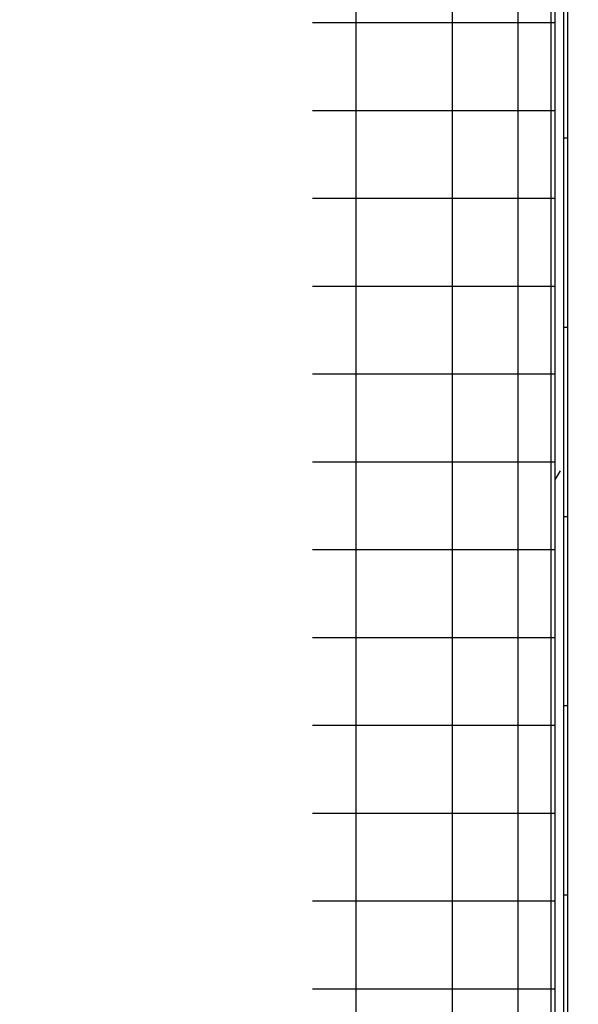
# Model space of a CAD drawing. Extents: x -169 to 6736, y -208 to 3022.
# Tile 153 of 256: x 1710.958 to 1711.31, y 408.55 to 409.171. Entities that reach past the tile are written whole.
import ezdxf

# ---------------------------------------------------------------- set-up
doc = ezdxf.new("R2010")
doc.units = 0
doc.header["$MEASUREMENT"] = 0
doc.header["$PDSIZE"] = 1
doc.layers.get('DEFPOINTS').update_dxf_attribs({"linetype": 'CONTINUOUS'})
doc.layers.add('DIM', color=3, linetype='CONTINUOUS')
doc.layers.add('SPILL-BUCKET', color=1, linetype='CONTINUOUS')
doc.styles.add('SIMPLEX', font='simplex')
doc.dimstyles.new('DIM64', dxfattribs={"dimscale": 64, "dimtxt": 0.09375, "dimasz": 0.09375, "dimexe": 0.0625, "dimexo": 0.0625, "dimgap": 0.046875, "dimtad": 1, "dimdec": 4, "dimzin": 3, "dimdsep": 46, "dimlunit": 4, "dimtxsty": 'SIMPLEX', "dimcen": 0, "dimclrd": 256, "dimclre": 256, "dimclrt": 256, "dimadec": 0, "dimazin": 0, "dimtfac": 1, "dimtdec": 4, "dimtmove": 0, "dimatfit": 3, "dimfxl": 1, "dimfrac": 2, "dimtolj": 1, "dimtzin": 0, "dimarcsym": 0})

# ---------------------------------------------------------------- blocks, each defined once
blk = doc.blocks.new('*D17')
at = {"layer": 'DEFPOINTS', "color": 0, "transparency": 16777216}
for p in [(1422.42894, 414.28861), (2052.15406, 410.00736), (1422.42894, 136.51592)]:
    blk.add_point(p, dxfattribs=at)
at = {"layer": 'DIM', "lineweight": -2, "transparency": 16777216}
for p, q in [((1422.42894, 410.28861), (1422.42894, 132.51592)), ((2052.15406, 406.00736), (2052.15406, 132.51592)), ((2046.15406, 136.51592), (1428.42894, 136.51592))]:
    blk.add_line(p, q, dxfattribs=at)
at = {"layer": 'DIM', "transparency": 16777216}
for points in [[(1428.42894, 137.51592), (1428.42894, 135.51592), (1422.42894, 136.51592)], [(2046.15406, 137.51592), (2046.15406, 135.51592), (2052.15406, 136.51592)]]:
    blk.add_solid(points, dxfattribs=at)
at = {"layer": 'DIM', "transparency": 16777216, "insert": (1737.2915, 144.08735), "char_height": 6, "attachment_point": 5, "style": 'SIMPLEX'}
blk.add_mtext('\\A1;52\'-5 3/4" (F.V. TANK SLAB)', dxfattribs=at)

msp = doc.modelspace()

# ---------------------------------------------------------------- linework, layer by layer
at = {"layer": 'SPILL-BUCKET', "color": 7, "linetype": 'Continuous'}
for p, q in [((1711.30329, 407.89597), (1711.30329, 410.16942)), ((1711.2953, 407.89597), (1711.2953, 410.16526)), ((1711.30079, 407.89597), (1711.30079, 410.16526)), ((1711.29268, 409.95861), (1711.29268, 408.05161)), ((1711.16977, 409.94099), (1711.16977, 408.05161)), ((1711.23049, 409.94099), (1711.23049, 408.05161)), ((1711.27179, 409.94184), (1711.27179, 408.05161)), ((1711.1426, 409.16899), (1711.19653, 409.16899)), ((1711.19653, 409.16899), (1711.23928, 409.16899)), ((1711.23928, 409.16899), (1711.27026, 409.16899)), ((1711.27026, 409.16899), (1711.28902, 409.16899)), ((1711.28902, 409.16899), (1711.2953, 409.16899)), ((1711.1426, 409.11364), (1711.19653, 409.11364)), ((1711.19653, 409.11364), (1711.23928, 409.11364)), ((1711.23928, 409.11364), (1711.27026, 409.11364)), ((1711.27026, 409.11364), (1711.28902, 409.11364)), ((1711.28902, 409.11364), (1711.2953, 409.11364)), ((1711.30079, 409.09629), (1711.30267, 409.09629)), ((1711.30267, 409.09629), (1711.30329, 409.09629)), ((1711.1426, 409.05829), (1711.19653, 409.05829)), ((1711.19653, 409.05829), (1711.23928, 409.05829)), ((1711.23928, 409.05829), (1711.27026, 409.05829)), ((1711.27026, 409.05829), (1711.28902, 409.05829)), ((1711.28902, 409.05829), (1711.2953, 409.05829)), ((1711.1426, 409.00294), (1711.19653, 409.00294)), ((1711.19653, 409.00294), (1711.23928, 409.00294)), ((1711.23928, 409.00294), (1711.27026, 409.00294)), ((1711.27026, 409.00294), (1711.28902, 409.00294)), ((1711.28902, 409.00294), (1711.2953, 409.00294)), ((1711.30079, 408.97705), (1711.30267, 408.97705)), ((1711.30267, 408.97705), (1711.30329, 408.97705)), ((1711.1426, 408.94759), (1711.19653, 408.94759)), ((1711.19653, 408.94759), (1711.23928, 408.94759)), ((1711.23928, 408.94759), (1711.27026, 408.94759)), ((1711.27026, 408.94759), (1711.28902, 408.94759)), ((1711.28902, 408.94759), (1711.2953, 408.94759)), ((1711.1426, 408.89224), (1711.19653, 408.89224)), ((1711.19653, 408.89224), (1711.23928, 408.89224)), ((1711.23928, 408.89224), (1711.27026, 408.89224)), ((1711.27026, 408.89224), (1711.28902, 408.89224)), ((1711.28902, 408.89224), (1711.2953, 408.89224)), ((1711.2984, 408.88651), (1711.2953, 408.88115)), ((1711.30079, 408.85781), (1711.30267, 408.85781)), ((1711.30267, 408.85781), (1711.30329, 408.85781)), ((1711.1426, 408.83689), (1711.19653, 408.83689)), ((1711.19653, 408.83689), (1711.23928, 408.83689)), ((1711.23928, 408.83689), (1711.27026, 408.83689)), ((1711.27026, 408.83689), (1711.28902, 408.83689)), ((1711.28902, 408.83689), (1711.2953, 408.83689)), ((1711.1426, 408.78155), (1711.19653, 408.78155)), ((1711.19653, 408.78155), (1711.23928, 408.78155)), ((1711.23928, 408.78155), (1711.27026, 408.78155)), ((1711.27026, 408.78155), (1711.28902, 408.78155)), ((1711.28902, 408.78155), (1711.2953, 408.78155)), ((1711.30079, 408.73858), (1711.30267, 408.73858)), ((1711.30267, 408.73858), (1711.30329, 408.73858)), ((1711.1426, 408.7262), (1711.19653, 408.7262)), ((1711.19653, 408.7262), (1711.23928, 408.7262)), ((1711.23928, 408.7262), (1711.27026, 408.7262)), ((1711.27026, 408.7262), (1711.28902, 408.7262)), ((1711.28902, 408.7262), (1711.2953, 408.7262)), ((1711.1426, 408.67085), (1711.19653, 408.67085)), ((1711.19653, 408.67085), (1711.23928, 408.67085)), ((1711.23928, 408.67085), (1711.27026, 408.67085)), ((1711.27026, 408.67085), (1711.28902, 408.67085)), ((1711.28902, 408.67085), (1711.2953, 408.67085)), ((1711.30079, 408.61934), (1711.30267, 408.61934)), ((1711.30267, 408.61934), (1711.30329, 408.61934)), ((1711.1426, 408.6155), (1711.19653, 408.6155)), ((1711.19653, 408.6155), (1711.23928, 408.6155)), ((1711.23928, 408.6155), (1711.27026, 408.6155)), ((1711.27026, 408.6155), (1711.28902, 408.6155)), ((1711.28902, 408.6155), (1711.2953, 408.6155)), ((1711.1426, 408.56015), (1711.19653, 408.56015)), ((1711.19653, 408.56015), (1711.23928, 408.56015)), ((1711.23928, 408.56015), (1711.27026, 408.56015)), ((1711.27026, 408.56015), (1711.28902, 408.56015)), ((1711.28902, 408.56015), (1711.2953, 408.56015))]:
    msp.add_line(p, q, dxfattribs=at)

# ---------------------------------------------------------------- dimensions: what is measured, and where the dimension line sits
at = {"layer": 'DIM'}
dim = msp.add_linear_dim(base=(1422.42894, 136.51592), p1=(2052.15406, 410.00736), p2=(1422.42894, 414.28861), angle=180, text='<> (F.V. TANK SLAB)', dimstyle='DIM64', dxfattribs=at)
dim.commit()
dim.dimension.update_dxf_attribs({"geometry": '*D17', "text_midpoint": (1737.2915, 144.08735)})

doc.saveas('drawing.dxf')
